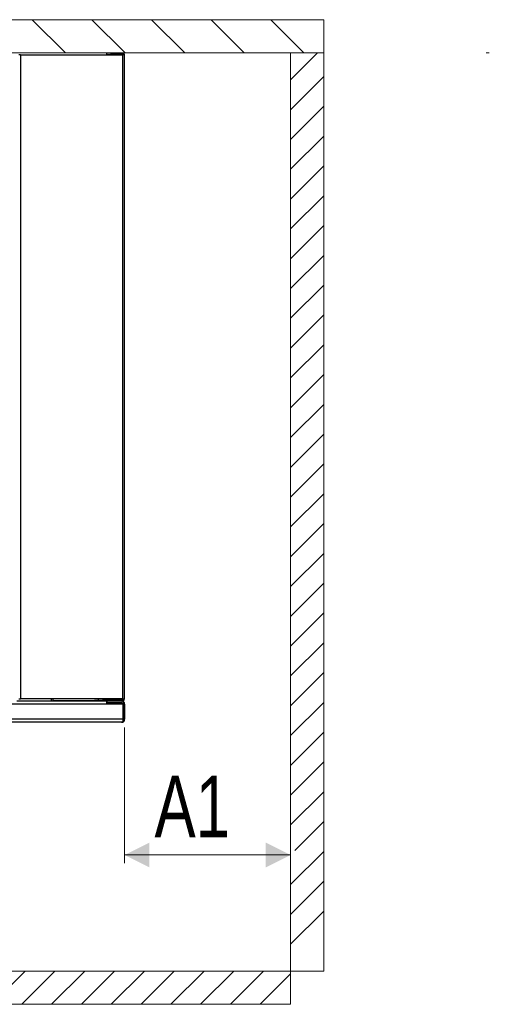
# Model space of a CAD drawing. Header units: millimetres. Extents: x 318 to 5748, y 437 to 3804.
# Tile 7 of 20: x 2701 to 2984, y 1766 to 2360. Entities that reach past the tile are written whole.
import ezdxf

# ---------------------------------------------------------------- set-up
doc = ezdxf.new("R2010")
doc.units = ezdxf.units.MM
doc.header["$LTSCALE"] = 5
doc.styles.add('SLDTEXTSTYLE0', font='TXT', dxfattribs={"width": 0.75})
doc.dimstyles.new('SLDDIMSTYLE0', dxfattribs={"dimtxt": 37.041667, "dimasz": 15, "dimexe": 0, "dimexo": 0.0625, "dimgap": 9.260417, "dimtad": 1, "dimdec": 0, "dimrnd": 1e-09, "dimzin": 12, "dimdsep": 46, "dimtxsty": 'SLDTEXTSTYLE0', "dimsah": 1, "dimcen": 0.09, "dimadec": 0, "dimazin": 3, "dimtfac": 1, "dimtdec": 0, "dimtofl": 0, "dimtmove": 0, "dimatfit": 3, "dimfxl": 1, "dimfrac": 2, "dimtolj": 1, "dimtzin": 12, "dimarcsym": 0})

# ---------------------------------------------------------------- blocks, each defined once
blk = doc.blocks.new('SW_HATCH_0')
at = {"color": 0, "linetype": 'Continuous', "lineweight": 0}
for p, q in [((1097.27, 16.28), (1117.27, -3.72)), ((1133.19, 16.28), (1153.19, -3.72)), ((1169.11, 16.28), (1189.11, -3.72)), ((1205.03, 16.28), (1225.03, -3.72)), ((1240.95, 16.28), (1260.95, -3.72))]:
    blk.add_line(p, q, dxfattribs=at)
blk = doc.blocks.new('SW_HATCH_2')
at = {"color": 0, "linetype": 'Continuous', "lineweight": 0}
for p, q in [((-179.61, 0), (-159.61, 20)), ((-161.64, 0), (-141.64, 20)), ((-143.68, 0), (-123.68, 20)), ((-125.72, 0), (-105.72, 20)), ((-107.76, 0), (-87.76, 20)), ((-89.8, 0), (-69.8, 20)), ((-71.84, 0), (-51.84, 20)), ((-53.88, 0), (-33.88, 20)), ((-35.92, 0), (-15.92, 20)), ((-17.96, 0), (0.31, 18.27)), ((0, 0), (0.31, 0.31))]:
    blk.add_line(p, q, dxfattribs=at)
blk = doc.blocks.new('SW_HATCH_3')
at = {"color": 0, "linetype": 'Continuous', "lineweight": 0}
for p, q in [((-19.69, 537.09), (-3.41, 553.37)), ((-19.69, 519.13), (0.31, 539.13)), ((-19.69, 501.17), (0.31, 521.17)), ((-19.69, 483.21), (0.31, 503.21)), ((-19.69, 465.25), (0.31, 485.25)), ((-19.69, 447.29), (0.31, 467.29)), ((-19.69, 429.32), (0.31, 449.32)), ((-19.69, 411.36), (0.31, 431.36)), ((-19.69, 393.4), (0.31, 413.4)), ((-19.69, 375.44), (0.31, 395.44)), ((-19.69, 357.48), (0.31, 377.48)), ((-19.69, 339.52), (0.31, 359.52)), ((-19.69, 321.56), (0.31, 341.56)), ((-19.69, 303.6), (0.31, 323.6)), ((-19.69, 285.64), (0.31, 305.64)), ((-19.69, 267.68), (0.31, 287.68)), ((-19.69, 249.72), (0.31, 269.72)), ((-19.69, 231.76), (0.31, 251.76)), ((-19.69, 213.8), (0.31, 233.8)), ((-19.69, 195.84), (0.31, 215.84)), ((-19.69, 177.88), (0.31, 197.88)), ((-19.69, 159.92), (0.31, 179.92)), ((-19.69, 141.96), (0.31, 161.96)), ((-19.69, 124), (0.31, 144)), ((-19.69, 106.04), (0.31, 126.04)), ((-19.69, 88.07), (0.31, 108.07)), ((-17.19, 72.61), (0.31, 90.11)), ((-19.69, 52.15), (0.31, 72.15)), ((-19.69, 34.19), (0.31, 54.19)), ((-19.69, 16.23), (0.31, 36.23))]:
    blk.add_line(p, q, dxfattribs=at)
blk = doc.blocks.new('_D_1')
at = {"color": 1, "linetype": 'Continuous', "lineweight": 0}
for p, q in [((2764.39, 1933.23), (2764.39, 1851.43)), ((2764.39, 1856.43), (2864.39, 1856.43))]:
    blk.add_line(p, q, dxfattribs=at)
at = {"color": 1, "linetype": 'Continuous', "lineweight": 18}
for points in [[(2764.39, 1856.43), (2779.39, 1848.93), (2779.39, 1863.93)], [(2864.39, 1856.43), (2849.39, 1863.93), (2849.39, 1848.93)]]:
    blk.add_solid(points, dxfattribs=at)
at = {"color": 1, "linetype": 'Continuous', "lineweight": 18, "insert": (2782.43, 1904.18), "char_height": 37.042, "attachment_point": 1, "style": 'SLDTEXTSTYLE0'}
blk.add_mtext('A1', dxfattribs=at)
blk = doc.blocks.new('_D_2')
at = {"color": 1, "linetype": 'Continuous', "lineweight": 0}
blk.add_line((2354.5, 1936.43), (2354.5, 1786.43), dxfattribs=at)
at = {"color": 1, "linetype": 'Continuous', "lineweight": 18}
for points in [[(2354.5, 1936.43), (2347, 1921.43), (2362, 1921.43)], [(2354.5, 1786.43), (2362, 1801.43), (2347, 1801.43)]]:
    blk.add_solid(points, dxfattribs=at)
at = {"color": 1, "linetype": 'Continuous', "lineweight": 18, "insert": (2306.75, 1822.68), "char_height": 37.042, "attachment_point": 1, "rotation": 90, "style": 'SLDTEXTSTYLE0'}
blk.add_mtext('C1', dxfattribs=at)

msp = doc.modelspace()

# ---------------------------------------------------------------- linework, layer by layer
at = {"color": 7, "linetype": 'Continuous', "lineweight": 18}
for p, q in [((2884.39, 2359.8), (1611.48, 2359.8)), ((2884.39, 2339.8), (2884.39, 2359.8)), ((1611.48, 2339.8), (2884.39, 2339.8)), ((2984.11, 2339.77), (2982.29, 2339.77))]:
    msp.add_line(p, q, dxfattribs=at)
at = {"color": 7, "linetype": 'Continuous', "lineweight": 25}
for p, q in [((2701.69, 2338.6), (2700.69, 2338.6)), ((2701.69, 2338.6), (2701.69, 1950.43)), ((2701.69, 2338.6), (2763.09, 2338.6)), ((2753.39, 2339.6), (2753.39, 2338.8)), ((2756.39, 2339.6), (2753.39, 2339.6)), ((2753.39, 2338.8), (2756.39, 2338.8)), ((2756.39, 2339.6), (2763.39, 2339.6)), ((2756.39, 2338.8), (2756.39, 2339.6)), ((2756.39, 2338.8), (2763.39, 2338.8)), ((2763.09, 2338.6), (2763.09, 1950.43)), ((2764.39, 2338.6), (2763.09, 2338.6)), ((2764.39, 1950.43), (2764.39, 2338.6)), ((2753.59, 1947.23), (1742.28, 1947.23)), ((2753.59, 1949.03), (2699.39, 1949.03)), ((2700.69, 1950.43), (2701.69, 1950.43)), ((2763.09, 1950.43), (2701.69, 1950.43)), ((2720.39, 1949.03), (2720.39, 1950.43)), ((2720.39, 1949.03), (2720.39, 1950.43)), ((2721.19, 1950.43), (2721.19, 1949.03)), ((2721.19, 1949.43), (2746.3, 1949.43)), ((2748.3, 1949.43), (2746.3, 1949.43)), ((2748.3, 1949.43), (2748.39, 1949.43)), ((2748.3, 1949.03), (2748.3, 1949.43)), ((2748.39, 1950.23), (2748.39, 1949.43)), ((2751.39, 1950.23), (2748.39, 1950.23)), ((2748.39, 1949.43), (2751.39, 1949.43)), ((2763.39, 1950.23), (2751.39, 1950.23)), ((2751.39, 1949.43), (2751.39, 1950.23)), ((2763.39, 1949.43), (2751.39, 1949.43)), ((2753.3, 1949.03), (2753.3, 1949.43)), ((2753.59, 1947.23), (2753.59, 1949.03)), ((2753.59, 1949.03), (2753.59, 1948.23)), ((2762.59, 1949.03), (2753.59, 1949.03)), ((2753.59, 1948.23), (2762.59, 1948.23)), ((2753.59, 1947.43), (2763.3, 1947.43)), ((2763.59, 1947.23), (2753.59, 1947.23)), ((2755.3, 1949.43), (2755.3, 1949.03)), ((2763.09, 1950.43), (2764.39, 1950.43)), ((2763.3, 1947.23), (2763.3, 1947.43)), ((2763.3, 1947.43), (2763.3, 1947.23)), ((2763.39, 1947.43), (2763.39, 1947.23)), ((2763.59, 1938.23), (2763.59, 1947.23)), ((2763.59, 1947.23), (2763.59, 1938.23)), ((2764.39, 1947.23), (2764.39, 1938.23)), ((2763.59, 1938.23), (1732.28, 1938.23)), ((2762.59, 1936.43), (1733.28, 1936.43)), ((2762.8, 1936.43), (2762.59, 1936.43)), ((2762.89, 1936.43), (2762.8, 1936.43)), ((2763.3, 1936.52), (2763.3, 1936.58)), ((2763.3, 1936.58), (2763.3, 1936.49)), ((2763.59, 1936.73), (2763.59, 1938.23)), ((2763.59, 1936.73), (2763.59, 1938.23))]:
    msp.add_line(p, q, dxfattribs=at)
at = {"color": 1, "linetype": 'Continuous', "lineweight": 18}
for p, q in [((2864.39, 2339.8), (2864.39, 1766.43)), ((2884.39, 1786.43), (2884.39, 2339.8)), ((1611.48, 1786.43), (2884.39, 1786.43)), ((2864.39, 1766.43), (1631.48, 1766.43))]:
    msp.add_line(p, q, dxfattribs=at)
at = {"color": 8, "linetype": 'Continuous', "lineweight": 25}
msp.add_line((2746.3, 1949.43), (2746.3, 1949.03), dxfattribs=at)
at = {"color": 7, "linetype": 'Continuous', "lineweight": 25}
for centre, radius, start, end in [((2763.39, 2338.6), 1, 0, 90), ((2763.39, 2338.6), 0.2, 0, 90), ((2762.39, 1947.43), 2, 0, 90), ((2762.59, 1947.23), 1.8, 0, 90), ((2762.59, 1947.23), 1, 0, 90), ((2762.3, 1947.43), 1, 0, 45.26275), ((2762.39, 1947.43), 1, 0, 36.8699), ((2763.39, 1950.43), 1, 270, 0), ((2763.39, 1950.43), 0.2, 270, 0), ((2762.59, 1938.23), 1.8, 270, 303.74899), ((2762.89, 1937.93), 1.5, 270, 285.86272), ((2762.89, 1937.93), 1.5, 285.86272, 0), ((2762.59, 1938.23), 1.8, 303.74899, 0)]:
    msp.add_arc(centre, radius, start, end, dxfattribs=at)
for centre, major_axis, ratio, end_param in [((2762.59, 1938.23), (0, 1.8), 0.998, 3.730624), ((2762.8, 1937.93), (0, 1.5), 0.994343, 3.48143)]:
    msp.add_ellipse(centre, major_axis=major_axis, ratio=ratio, start_param=3.141593, end_param=end_param, dxfattribs=at)

# ---------------------------------------------------------------- block references
at = {"color": 7, "linetype": 'Continuous', "lineweight": 0}
msp.add_blockref('SW_HATCH_0', (1611.48, 2343.52), dxfattribs=at)
at = {"color": 1, "linetype": 'Continuous', "lineweight": 0}
for name, p in [('SW_HATCH_3', (2884.08, 1786.43)), ('SW_HATCH_2', (2864.08, 1766.43))]:
    msp.add_blockref(name, p, dxfattribs=at)

# ---------------------------------------------------------------- dimensions: what is measured, and where the dimension line sits
at = {"color": 1, "linetype": 'Continuous', "lineweight": 18}
dim = msp.add_linear_dim(base=(2354.5, 1786.43), p1=(2762.59, 1936.43), p2=(2884.39, 1786.43), angle=90, text='C1', dimstyle='SLDDIMSTYLE0', dxfattribs=at)
dim.commit()
dim.dimension.update_dxf_attribs({"geometry": '_D_2', "text_midpoint": (2354.5, 1856.43), "dimtype": 160})
dim = msp.add_linear_dim(base=(2864.39, 1856.43), p1=(2764.39, 1938.23), p2=(2864.39, 1766.43), text='A1', dimstyle='SLDDIMSTYLE0', dxfattribs=at)
dim.commit()
dim.dimension.update_dxf_attribs({"geometry": '_D_1', "text_midpoint": (2814.39, 1856.43), "dimtype": 160})

doc.saveas('drawing.dxf')
